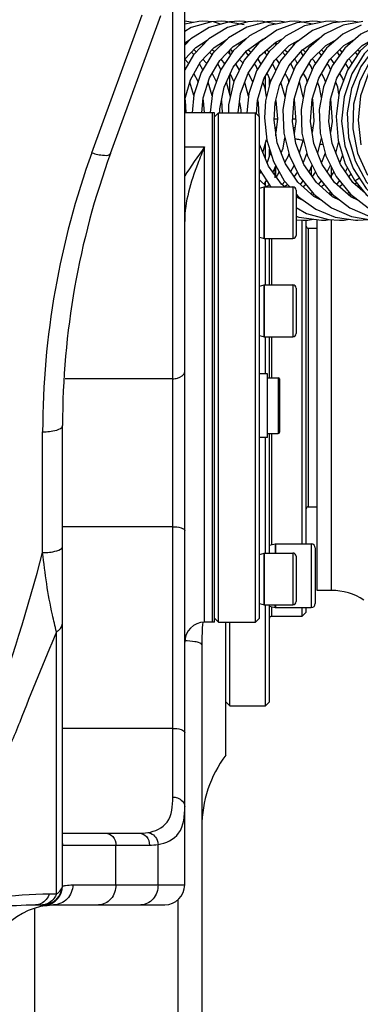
# Model space of a CAD drawing. Header units: millimetres. Extents: x 0 to 11890, y 0 to 8410.
# Tile 71 of 190: x 3828 to 3913, y 6714 to 6961. Entities that reach past the tile are written whole.
import ezdxf

# ---------------------------------------------------------------- set-up
doc = ezdxf.new("R2010")
doc.units = ezdxf.units.MM
doc.header["$LTSCALE"] = 653.95
for name, color, linetype in [('304103000068DXF_CONTINUOUS_LINE', 7, 'CONTINUOUS'), ('304103000081DXF_CONTINUOUS_LINE', 7, 'CONTINUOUS'), ('304103000088DXF_CONTINUOUS_LINE', 7, 'CONTINUOUS'), ('304104000546DXF_CONTINUOUS_LINE', 7, 'CONTINUOUS'), ('304104000557DXF_CONTINUOUS_LINE', 7, 'CONTINUOUS'), ('304105000325DXF_CONTINUOUS_LINE', 7, 'CONTINUOUS'), ('304199000030DXF_CONTINUOUS_LINE', 7, 'CONTINUOUS'), ('501023000047DXF_CONTINUOUS_LINE', 7, 'CONTINUOUS'), ('501023000118DXF_CONTINUOUS_LINE', 7, 'CONTINUOUS'), ('604006000004DXF_CONTINUOUS_LINE', 7, 'CONTINUOUS'), ('604006000005DXF_CONTINUOUS_LINE', 7, 'CONTINUOUS'), ('604007000001DXF_CONTINUOUS_LINE', 7, 'CONTINUOUS'), ('626001000001DXF_CONTINUOUS_LINE', 7, 'CONTINUOUS')]:
    doc.layers.add(name, color=color, linetype=linetype)

msp = doc.modelspace()

# ---------------------------------------------------------------- linework, layer by layer
at = {"layer": '304103000068DXF_CONTINUOUS_LINE', "color": 7, "linetype": 'Continuous'}
for p, q in [((3879.418, 6776.658), (3879.418, 6810.091)), ((3873.418, 6804.488), (3873.418, 6679.423))]:
    msp.add_line(p, q, dxfattribs=at)
at = {"layer": '304103000068DXF_CONTINUOUS_LINE', "color": 9, "linetype": 'Continuous'}
for p, q in [((3867.418, 6740.407), (3867.418, 6680.402)), ((3831.418, 6701.412), (3831.418, 6738.129))]:
    msp.add_line(p, q, dxfattribs=at)
msp.add_arc((3946.877, 6804.422), 73.459, 175.5561, 179.94846, dxfattribs=at)
at = {"layer": '304103000068DXF_CONTINUOUS_LINE', "color": 7, "linetype": 'Continuous'}
msp.add_arc((3903.418, 6758.657), 30, 143.1301, 180, dxfattribs=at)
at = {"layer": '304103000068DXF_CONTINUOUS_LINE', "color": 9, "linetype": 'Continuous'}
msp.add_open_spline([(3871.661, 6805.18), (3870.828, 6805.316), (3869.985, 6805.385), (3869.143, 6805.426)], degree=3, dxfattribs=at)
msp.add_open_spline([(3873.418, 6804.488), (3873.418, 6804.685), (3872.633, 6805.01), (3872.101, 6805.109), (3871.661, 6805.18)], degree=3, knots=[0, 0, 0, 0, 0.3061301, 1, 1, 1, 1], dxfattribs=at)
at = {"layer": '304103000081DXF_CONTINUOUS_LINE', "color": 7, "linetype": 'Continuous'}
for p, q in [((3869.118, 6744.091), (3869.118, 7103.378)), ((3850.48, 6927.883), (3863.087, 6962.52)), ((3876.118, 6938.091), (3869.118, 6938.091)), ((3876.118, 6810.091), (3876.118, 6938.091)), ((3838.418, 6743.886), (3838.418, 6859.477)), ((3876.118, 6810.091), (3874.118, 6810.091)), ((3838.418, 6757.091), (3857.665, 6757.091)), ((3831.656, 6739.091), (3833.418, 6739.091)), ((3834.544, 6738.934), (3835.109, 6739.012)), ((3834.546, 6738.934), (3834.55, 6738.934)), ((3836.108, 6739.091), (3864.118, 6739.091))]:
    msp.add_line(p, q, dxfattribs=at)
at = {"layer": '304103000081DXF_CONTINUOUS_LINE', "color": 9, "linetype": 'Continuous'}
for p, q in [((3866.118, 6766.137), (3866.118, 6972.64)), ((3845.781, 6928.049), (3858.389, 6962.688)), ((3869.118, 6929.516), (3874.118, 6929.516)), ((3874.118, 6810.091), (3874.118, 6929.516)), ((3866.118, 6871.269), (3839.106, 6871.269)), ((3833.418, 6827.589), (3833.418, 6857.934)), ((3866.118, 6834.088), (3838.418, 6834.088)), ((3836.909, 6741.855), (3836.909, 6807.683)), ((3866.118, 6783.41), (3838.418, 6783.41)), ((3838.497, 6754.091), (3860.263, 6754.091)), ((3851.815, 6744.091), (3851.815, 6754.091)), ((3862.419, 6744.091), (3862.419, 6754.253)), ((3840.987, 6744.091), (3869.118, 6744.091)), ((3835.146, 6741.855), (3836.909, 6741.855))]:
    msp.add_line(p, q, dxfattribs=at)
at = {"layer": '304103000081DXF_CONTINUOUS_LINE', "color": 7, "linetype": 'Continuous'}
msp.add_lwpolyline([(3835.109, 6739.012), (3835.377, 6739.045), (3835.656, 6739.072), (3835.948, 6739.088), (3836.11, 6739.091)], dxfattribs=at)
at = {"layer": '304103000081DXF_CONTINUOUS_LINE', "color": 9, "linetype": 'Continuous'}
for centre, radius, start, end in [((4039.979, 6857.659), 206.562, 160.07637, 179.92363), ((3376.9, 6947.436), 471.987, 340.05403, 345.29037), ((4590.715, 6486.48), 819.387, 156.920726, 158.632644), ((3857.66, 6772.611), 15.52, 270.01683, 278.00315), ((3835.487, 6754.087), 3.01, 3.97454, 7.78224), ((3835.536, 6754.09), 2.961, 0.0072, 3.97679), ((3860.257, 6768.552), 14.461, 270.02209, 278.5972), ((3833.418, 6743.886), 5, 277.62126, 359.99793), ((3833.807, 6744.51), 5.625, 277.18428, 277.55114)]:
    msp.add_arc(centre, radius, start, end, dxfattribs=at)
at = {"layer": '304103000081DXF_CONTINUOUS_LINE', "color": 7, "linetype": 'Continuous'}
for centre, radius, start, end in [((4038.418, 6859.478), 200, 159.99955, 180.00036), ((3874.118, 6805.091), 5, 90, 180), ((3833.418, 6744.091), 5, 270, 360), ((3864.118, 6744.091), 5, 270, 360), ((3836.918, 6721.091), 18, 97.50689, 180)]:
    msp.add_arc(centre, radius, start, end, dxfattribs=at)
at = {"layer": '304103000081DXF_CONTINUOUS_LINE', "color": 9, "linetype": 'Continuous'}
for points in [[(3874.118, 6929.516), (3872.375, 6927.11), (3870.617, 6924.704), (3869.114, 6922.142)], [(3836.909, 6741.855), (3837.677, 6742.323), (3838.418, 6743.192), (3838.418, 6744.091)], [(3807.701, 6740.017), (3816.87, 6740.022), (3825.977, 6741.854), (3835.146, 6741.855)], [(3835.146, 6741.855), (3834.758, 6740.861), (3834.019, 6739.9), (3833.063, 6739.427)], [(3833.063, 6739.427), (3832.63, 6739.214), (3832.138, 6739.091), (3831.655, 6739.091)]]:
    msp.add_open_spline(points, degree=3, dxfattribs=at)
for points, knots in [([(3874.118, 6929.516), (3873.52, 6928.131), (3871.081, 6922.159), (3869.118, 6915.76), (3869.118, 6910.794)], [0, 0, 0, 0, 0.2330705, 1, 1, 1, 1]), ([(3845.781, 6928.049), (3846.802, 6927.712), (3848.119, 6927.354), (3850.296, 6927.377), (3850.479, 6927.882)], [0, 0, 0, 0, 0.6668268, 1, 1, 1, 1]), ([(3866.118, 6871.269), (3866.503, 6871.269), (3867.646, 6871.357), (3869.118, 6872.209), (3869.118, 6873.031)], [0, 0, 0, 0, 0.319136, 1, 1, 1, 1]), ([(3833.418, 6857.934), (3834.606, 6857.934), (3836.126, 6858.031), (3838.418, 6858.869), (3838.418, 6859.478)], [0, 0, 0, 0, 0.6611995, 1, 1, 1, 1]), ([(3866.118, 6834.088), (3866.832, 6834.088), (3867.787, 6834.033), (3869.118, 6833.442), (3869.118, 6833.062)], [0, 0, 0, 0, 0.6528019, 1, 1, 1, 1]), ([(3833.418, 6827.589), (3834.606, 6827.589), (3836.126, 6827.686), (3838.418, 6828.523), (3838.418, 6829.132)], [0, 0, 0, 0, 0.6611995, 1, 1, 1, 1]), ([(3836.909, 6807.683), (3836.521, 6809.103), (3834.966, 6815.665), (3833.986, 6822.351), (3833.418, 6827.589)], [0, 0, 0, 0, 0.2183583, 1, 1, 1, 1]), ([(3836.909, 6807.683), (3837.136, 6807.822), (3837.88, 6808.351), (3838.418, 6809.265), (3838.418, 6809.92)], [0, 0, 0, 0, 0.2889798, 1, 1, 1, 1]), ([(3827.65, 6785.021), (3826.941, 6783.212), (3823.892, 6775.933), (3820.319, 6768.788), (3816.818, 6763.968)], [0, 0, 0, 0, 0.2458815, 1, 1, 1, 1]), ([(3866.118, 6783.41), (3866.832, 6783.41), (3867.787, 6783.354), (3869.118, 6782.764), (3869.118, 6782.384)], [0, 0, 0, 0, 0.6528019, 1, 1, 1, 1]), ([(3859.821, 6757.242), (3861.648, 6757.498), (3865.846, 6759.469), (3866.118, 6763.994), (3866.118, 6766.137)], [0, 0, 0, 0, 0.4625643, 1, 1, 1, 1]), ([(3866.118, 6766.137), (3866.505, 6766.137), (3867.814, 6765.99), (3869.118, 6764.76), (3869.118, 6763.815)], [0, 0, 0, 0, 0.2907339, 1, 1, 1, 1]), ([(3862.419, 6754.253), (3864.364, 6754.529), (3868.843, 6756.668), (3869.118, 6761.51), (3869.118, 6763.815)], [0, 0, 0, 0, 0.4601443, 1, 1, 1, 1]), ([(3849.217, 6757.091), (3849.896, 6757.091), (3851.352, 6756.345), (3851.815, 6754.842), (3851.815, 6754.091)], [0, 0, 0, 0, 0.4746814, 1, 1, 1, 1]), ([(3857.665, 6757.091), (3858.344, 6757.091), (3859.799, 6756.345), (3860.263, 6754.842), (3860.263, 6754.091)], [0, 0, 0, 0, 0.4746814, 1, 1, 1, 1]), ([(3859.821, 6757.242), (3860.827, 6757.192), (3862.162, 6756.001), (3862.405, 6754.632), (3862.419, 6754.253)], [0, 0, 0, 0, 0.7263376, 1, 1, 1, 1]), ([(3838.418, 6754.285), (3838.418, 6754.236), (3838.41, 6754.161), (3838.471, 6754.091), (3838.497, 6754.091)], [0, 0, 0, 0, 0.6577556, 1, 1, 1, 1]), ([(3840.987, 6744.091), (3840.987, 6742.82), (3839.979, 6740.189), (3837.363, 6739.091), (3836.116, 6739.091)], [0, 0, 0, 0, 0.5046004, 1, 1, 1, 1]), ([(3838.418, 6743.886), (3838.418, 6743.851), (3838.63, 6743.863), (3838.722, 6743.871), (3838.822, 6743.884)], [0, 0, 0, 0, 0.2568826, 1, 1, 1, 1]), ([(3838.822, 6743.884), (3838.945, 6743.901), (3839.661, 6744.012), (3840.385, 6744.091), (3840.987, 6744.091)], [0, 0, 0, 0, 0.1703343, 1, 1, 1, 1]), ([(3851.815, 6744.091), (3851.815, 6742.839), (3851.042, 6740.334), (3848.617, 6739.091), (3847.485, 6739.091)], [0, 0, 0, 0, 0.5253157, 1, 1, 1, 1]), ([(3862.419, 6744.091), (3862.419, 6742.839), (3861.646, 6740.334), (3859.22, 6739.091), (3858.089, 6739.091)], [0, 0, 0, 0, 0.5253157, 1, 1, 1, 1]), ([(3836.909, 6741.855), (3836.747, 6741.456), (3836.067, 6740.091), (3834.52, 6739.091), (3833.418, 6739.091)], [0, 0, 0, 0, 0.2806429, 1, 1, 1, 1]), ([(3805.739, 6737.652), (3807.965, 6737.653), (3816.618, 6737.947), (3825.23, 6739.091), (3831.657, 6739.091)], [0, 0, 0, 0, 0.2573375, 1, 1, 1, 1]), ([(3833.418, 6739.091), (3833.555, 6739.091), (3833.785, 6739.054), (3833.998, 6738.97), (3834.081, 6738.93)], [0, 0, 0, 0, 0.5988234, 1, 1, 1, 1]), ([(3834.081, 6738.93), (3834.128, 6738.908), (3834.278, 6738.904), (3834.419, 6738.918), (3834.51, 6738.929)], [0, 0, 0, 0, 0.3593627, 1, 1, 1, 1])]:
    msp.add_open_spline(points, degree=3, knots=knots, dxfattribs=at)
at = {"layer": '304103000088DXF_CONTINUOUS_LINE', "color": 7, "linetype": 'Continuous'}
for p, q in [((3903.871, 6930.091), (3903.068, 6930.091)), ((3902.418, 6818.091), (3902.418, 6911.233)), ((3905.971, 6818.091), (3902.418, 6818.091))]:
    msp.add_line(p, q, dxfattribs=at)
at = {"layer": '304103000088DXF_CONTINUOUS_LINE', "color": 9, "linetype": 'Continuous'}
for p, q in [((3905.971, 6921.76), (3905.971, 6924.468)), ((3905.971, 6917.264), (3905.971, 6917.615)), ((3905.971, 6818.091), (3905.971, 6911.228))]:
    msp.add_line(p, q, dxfattribs=at)
at = {"layer": '304103000088DXF_CONTINUOUS_LINE', "color": 7, "linetype": 'Continuous'}
msp.add_arc((3905.971, 6803.091), 15, 56.97613, 90, dxfattribs=at)
at = {"layer": '304104000546DXF_CONTINUOUS_LINE', "color": 7, "linetype": 'Continuous'}
for p, q in [((3876.618, 6937.091), (3877.618, 6938.091)), ((3877.618, 6810.091), (3877.618, 6938.091)), ((3877.618, 6938.091), (3886.918, 6938.091)), ((3886.918, 6810.091), (3886.918, 6938.091)), ((3887.918, 6937.091), (3886.918, 6938.091)), ((3887.918, 6811.091), (3887.918, 6937.09)), ((3876.618, 6811.091), (3877.618, 6810.091)), ((3887.918, 6811.091), (3886.918, 6810.091)), ((3877.618, 6810.091), (3886.918, 6810.091))]:
    msp.add_line(p, q, dxfattribs=at)
at = {"layer": '304104000557DXF_CONTINUOUS_LINE', "color": 7, "linetype": 'Continuous'}
for p, q in [((3880.418, 6952.831), (3880.418, 6953.802)), ((3889.418, 6953.025), (3889.418, 6953.608)), ((3880.418, 6942.826), (3880.418, 6947.551)), ((3889.418, 6943.72), (3889.418, 6947.374)), ((3890.418, 6945.05), (3890.418, 6946.531)), ((3891.616, 6936.591), (3892.453, 6936.591)), ((3896.229, 6936.591), (3896.967, 6936.591)), ((3889.418, 6926.443), (3889.418, 6930.4)), ((3890.418, 6927.297), (3890.418, 6928.988)), ((3889.418, 6919.482), (3889.418, 6920.637)), ((3898.668, 6829.765), (3898.668, 6911.091)), ((3899.668, 6829.765), (3899.668, 6911.111)), ((3900.168, 6909.091), (3902.418, 6909.091)), ((3889.418, 6894.826), (3889.418, 6906.482)), ((3890.418, 6894.826), (3890.418, 6906.482)), ((3889.418, 6874.091), (3889.418, 6881.826)), ((3890.418, 6871.514), (3890.418, 6881.826)), ((3889.418, 6872.514), (3889.418, 6874.091)), ((3889.418, 6827.465), (3889.418, 6856.514)), ((3890.418, 6827.465), (3890.418, 6857.514)), ((3900.168, 6839.091), (3902.418, 6839.091)), ((3889.418, 6789.091), (3889.418, 6814.465)), ((3890.418, 6790.091), (3890.418, 6814.465)), ((3898.668, 6811.591), (3898.668, 6813.765)), ((3899.668, 6812.591), (3899.668, 6813.765)), ((3890.918, 6811.591), (3898.668, 6811.591)), ((3899.668, 6812.591), (3898.668, 6811.591)), ((3880.418, 6789.091), (3880.418, 6810.091)), ((3879.418, 6790.091), (3880.418, 6789.091)), ((3880.418, 6789.091), (3889.418, 6789.091)), ((3890.418, 6790.091), (3889.418, 6789.091))]:
    msp.add_line(p, q, dxfattribs=at)
at = {"layer": '304104000557DXF_CONTINUOUS_LINE', "color": 9, "linetype": 'Continuous'}
for p, q in [((3900.168, 6909.091), (3900.168, 6839.091)), ((3890.918, 6906.482), (3890.918, 6894.826)), ((3890.918, 6881.826), (3890.918, 6871.514)), ((3890.918, 6857.514), (3890.918, 6829.552)), ((3890.918, 6813.978), (3890.918, 6811.591))]:
    msp.add_line(p, q, dxfattribs=at)
at = {"layer": '304104000557DXF_CONTINUOUS_LINE', "color": 7, "linetype": 'Continuous'}
for centre, start, end in [((3900.168, 6909.591), 180, 270), ((3900.168, 6838.591), 90, 180), ((3890.918, 6811.091), 90, 180)]:
    msp.add_arc(centre, 0.5, start, end, dxfattribs=at)
at = {"layer": '304105000325DXF_CONTINUOUS_LINE', "color": 7, "linetype": 'Continuous'}
for p, q in [((3876.118, 6810.091), (3876.118, 6938.091)), ((3876.618, 6938.091), (3876.118, 6938.091)), ((3876.618, 6810.091), (3876.618, 6938.091)), ((3876.618, 6810.091), (3876.118, 6810.091))]:
    msp.add_line(p, q, dxfattribs=at)
at = {"layer": '304199000030DXF_CONTINUOUS_LINE', "color": 7, "linetype": 'Continuous'}
for p, q in [((3871.232, 6960.784), (3869.124, 6961.091)), ((3876.341, 6960.904), (3873.702, 6961.091)), ((3878.279, 6961.091), (3875.831, 6960.93)), ((3878.091, 6960.396), (3876.341, 6960.904)), ((3882.858, 6961.091), (3880.412, 6960.93)), ((3887.438, 6961.091), (3884.994, 6960.93)), ((3887.5, 6960.356), (3887.308, 6960.395)), ((3892.015, 6961.091), (3889.76, 6960.954)), ((3896.587, 6961.091), (3895.458, 6961.056)), ((3901.19, 6961.091), (3897.325, 6960.69)), ((3905.745, 6961.091), (3904.456, 6961.045)), ((3910.349, 6961.091), (3906.301, 6960.651)), ((3913.896, 6961.063), (3908.906, 6960.104)), ((3910.311, 6960.374), (3910.205, 6960.395)), ((3869.118, 6955.649), (3870.432, 6956.474)), ((3869.118, 6955.661), (3869.441, 6955.447)), ((3873.724, 6955.141), (3873.418, 6955.474)), ((3873.716, 6955.661), (3874.014, 6955.441)), ((3878.294, 6955.128), (3877.982, 6955.465)), ((3878.271, 6955.646), (3878.607, 6955.439)), ((3882.907, 6955.159), (3882.533, 6955.469)), ((3882.94, 6955.715), (3883.309, 6955.53)), ((3887.377, 6955.196), (3887.144, 6955.445)), ((3887.447, 6955.664), (3887.663, 6955.539)), ((3892.119, 6955.203), (3891.681, 6955.555)), ((3891.897, 6955.741), (3892.389, 6955.456)), ((3896.537, 6955.229), (3896.256, 6955.475)), ((3896.598, 6955.67), (3896.807, 6955.548)), ((3901.173, 6955.181), (3900.882, 6955.435)), ((3901.202, 6955.656), (3901.515, 6955.475)), ((3905.752, 6955.181), (3905.408, 6955.481)), ((3905.75, 6955.674), (3906.094, 6955.475)), ((3910.33, 6955.181), (3909.987, 6955.481)), ((3910.329, 6955.674), (3910.673, 6955.475)), ((3871.391, 6952.723), (3870.806, 6953.348)), ((3871.441, 6954.027), (3872.025, 6953.379)), ((3875.979, 6952.677), (3875.375, 6953.336)), ((3880.608, 6952.626), (3879.958, 6953.328)), ((3880.583, 6953.972), (3881.112, 6953.402)), ((3885.132, 6952.511), (3884.473, 6953.424)), ((3885.071, 6953.945), (3885.783, 6953.29)), ((3889.768, 6952.652), (3889.115, 6953.347)), ((3889.758, 6953.901), (3890.248, 6953.403)), ((3894.319, 6952.532), (3893.709, 6953.309)), ((3894.316, 6953.921), (3894.941, 6953.288)), ((3898.893, 6952.52), (3898.261, 6953.414)), ((3898.812, 6954.007), (3899.475, 6953.334)), ((3903.472, 6952.52), (3902.893, 6953.338)), ((3903.476, 6953.92), (3904.054, 6953.334)), ((3908.051, 6952.52), (3907.473, 6953.338)), ((3908.055, 6953.92), (3908.634, 6953.334)), ((3912.552, 6952.632), (3912.052, 6953.339)), ((3912.635, 6953.92), (3913.097, 6953.452)), ((3873.671, 6948.889), (3872.812, 6950.409)), ((3878.21, 6948.941), (3877.416, 6950.382)), ((3878.204, 6951.522), (3879.129, 6950.354)), ((3882.872, 6948.768), (3881.999, 6950.358)), ((3887.474, 6951.56), (3888.272, 6950.316)), ((3892.034, 6948.779), (3891.153, 6950.357)), ((3896.576, 6948.87), (3895.797, 6950.485)), ((3915.872, 6951.466), (3913.092, 6946.156)), ((3880.576, 6947.895), (3881.482, 6945.88)), ((3871.389, 6942.442), (3870.389, 6945.823)), ((3876.004, 6942.318), (3874.989, 6945.756)), ((3880.621, 6942.115), (3879.586, 6945.743)), ((3885.138, 6942.238), (3884.186, 6945.677)), ((3894.353, 6942.095), (3893.306, 6945.776)), ((3898.918, 6942.015), (3897.946, 6945.944)), ((3887.173, 6937.836), (3887.378, 6941.249)), ((3887.406, 6941.343), (3887.612, 6940.565)), ((3887.612, 6940.565), (3887.725, 6937.084)), ((3888.744, 6928.077), (3889.699, 6931.368)), ((3897.934, 6928.016), (3898.883, 6931.115)), ((3902.538, 6927.953), (3903.468, 6931.701)), ((3907.118, 6927.952), (3907.785, 6930.646)), ((3899.825, 6927.962), (3898.895, 6925.565)), ((3904.404, 6927.962), (3903.474, 6925.565)), ((3908.784, 6927.448), (3908.054, 6925.565)), ((3912.574, 6927.978), (3915.057, 6922.418)), ((3895.748, 6923.309), (3896.608, 6924.881)), ((3900.368, 6923.241), (3901.179, 6924.897)), ((3904.948, 6923.24), (3905.759, 6924.897)), ((3888.277, 6923.296), (3887.918, 6922.752)), ((3897.416, 6923.249), (3896.601, 6922.057)), ((3901.996, 6923.249), (3901.184, 6922.062)), ((3906.575, 6923.249), (3905.763, 6922.061)), ((3909.527, 6923.24), (3910.026, 6924.261)), ((3910.839, 6922.789), (3910.342, 6922.061)), ((3889.756, 6919.482), (3887.918, 6921.274)), ((3889.07, 6920.15), (3889.701, 6921.034)), ((3890.301, 6920.08), (3889.749, 6919.489)), ((3893.588, 6920.034), (3894.304, 6920.826)), ((3894.975, 6920.071), (3894.284, 6919.452)), ((3898.184, 6920.106), (3898.885, 6920.981)), ((3899.595, 6920.107), (3898.891, 6919.477)), ((3902.755, 6920.096), (3903.464, 6920.982)), ((3904.174, 6920.107), (3903.464, 6919.471)), ((3907.335, 6920.096), (3908.044, 6920.982)), ((3908.753, 6920.107), (3908.044, 6919.472)), ((3914.456, 6917.857), (3911.373, 6920.572)), ((3911.914, 6920.096), (3912.255, 6920.522)), ((3912.964, 6919.777), (3912.623, 6919.471)), ((3901.521, 6917.731), (3901.187, 6917.431)), ((3906.101, 6917.731), (3905.773, 6917.438)), ((3910.68, 6917.731), (3910.352, 6917.438)), ((3897.118, 6914.28), (3899.748, 6912.763)), ((3897.118, 6912.141), (3897.773, 6911.864)), ((3899.748, 6912.763), (3905.247, 6911.276)), ((3897.116, 6911.216), (3898.891, 6911.091)), ((3897.773, 6911.864), (3903.467, 6911.091)), ((3905.247, 6911.276), (3908.047, 6911.091))]:
    msp.add_line(p, q, dxfattribs=at)
at = {"layer": '304199000030DXF_CONTINUOUS_LINE', "color": 9, "linetype": 'Continuous'}
msp.add_line((3911.885, 6921.072), (3911.76, 6921.122), dxfattribs=at)
at = {"layer": '304199000030DXF_CONTINUOUS_LINE', "color": 7, "linetype": 'Continuous'}
for points in [[(3873.691, 6961.091), (3872.685, 6961.063), (3869.118, 6960.378)], [(3884.994, 6960.93), (3879.876, 6959.507), (3875.218, 6956.689), (3871.313, 6952.642), (3869.118, 6948.84)], [(3880.412, 6960.93), (3875.299, 6959.508), (3870.645, 6956.694), (3869.118, 6955.113)], [(3875.831, 6960.93), (3870.719, 6959.508), (3869.118, 6958.54)], [(3889.76, 6960.954), (3884.723, 6959.621), (3880.115, 6956.938), (3876.21, 6953.056), (3873.247, 6948.194), (3871.408, 6942.631), (3870.953, 6938.091)], [(3895.458, 6961.056), (3890.236, 6959.981), (3885.408, 6957.465), (3881.278, 6953.657), (3878.106, 6948.781), (3876.099, 6943.133), (3875.52, 6938.16)], [(3884.052, 6960.182), (3879.342, 6961.061), (3878.293, 6961.091)], [(3897.325, 6960.69), (3892.272, 6958.864), (3887.767, 6955.663), (3884.097, 6951.274), (3881.501, 6945.964), (3880.148, 6940.051), (3880.144, 6938.091)], [(3884.878, 6960.898), (3884.165, 6961.045), (3882.873, 6961.091)], [(3904.456, 6961.045), (3899.241, 6959.926), (3894.43, 6957.368), (3890.325, 6953.523), (3887.185, 6948.618), (3885.216, 6942.948), (3884.685, 6938.091)], [(3892.069, 6960.358), (3888.743, 6961.045), (3887.452, 6961.091)], [(3906.301, 6960.651), (3901.263, 6958.775), (3896.788, 6955.534), (3893.157, 6951.118), (3890.598, 6945.785), (3889.442, 6941.066)], [(3894.363, 6960.831), (3893.328, 6961.045), (3892.032, 6961.091)], [(3908.906, 6960.104), (3904.25, 6957.823), (3900.198, 6954.344), (3896.986, 6949.856), (3894.802, 6944.604), (3893.778, 6938.879), (3893.983, 6933.001), (3895.413, 6927.295), (3897.996, 6922.078), (3901.599, 6917.635), (3906.032, 6914.211), (3911.057, 6911.995)], [(3901.24, 6960.355), (3897.907, 6961.045), (3896.611, 6961.091)], [(3913.488, 6960.105), (3908.83, 6957.824), (3904.776, 6954.343), (3901.564, 6949.854), (3899.381, 6944.605), (3898.358, 6938.883), (3898.562, 6933.004), (3899.992, 6927.295), (3902.577, 6922.074), (3906.182, 6917.632), (3910.612, 6914.211), (3915.633, 6911.996)], [(3903.487, 6960.837), (3902.48, 6961.045), (3901.19, 6961.091)], [(3918.069, 6960.105), (3913.413, 6957.826), (3909.361, 6954.349), (3906.149, 6949.864), (3903.963, 6944.613), (3902.938, 6938.888), (3903.141, 6933.007), (3904.57, 6927.298), (3907.154, 6922.079), (3910.757, 6917.636), (3915.189, 6914.212), (3920.213, 6911.996)], [(3908.049, 6960.841), (3907.059, 6961.045), (3905.77, 6961.091)], [(3927.42, 6961.05), (3922.221, 6959.966), (3917.395, 6957.458), (3913.245, 6953.674), (3910.028, 6948.837), (3907.946, 6943.232), (3907.133, 6937.195), (3907.646, 6931.092), (3909.457, 6925.291), (3911.759, 6921.122)], [(3923.239, 6959.689), (3918.348, 6956.944), (3914.206, 6952.924), (3911.073, 6947.872), (3909.146, 6942.095), (3908.547, 6935.947), (3909.318, 6929.807), (3911.415, 6924.054)], [(3931.914, 6961.091), (3926.429, 6960.309), (3921.353, 6958.054), (3916.922, 6954.457), (3913.41, 6949.73), (3911.044, 6944.164), (3909.974, 6938.102), (3910.269, 6931.918), (3911.915, 6925.991)], [(3912.683, 6960.83), (3911.64, 6961.045), (3910.349, 6961.091)], [(3869.118, 6941.428), (3870.537, 6946.335), (3873.07, 6950.87), (3876.492, 6954.531), (3879.744, 6956.569)], [(3873.411, 6938.091), (3873.749, 6941.832), (3875.328, 6946.829), (3877.906, 6951.216), (3881.33, 6954.741), (3884.598, 6956.718)], [(3877.961, 6938.1), (3877.934, 6939.045), (3879.038, 6944.555), (3881.326, 6949.524), (3884.643, 6953.635), (3888.765, 6956.618), (3889.461, 6956.867)], [(3887.378, 6941.249), (3888.961, 6946.587), (3891.675, 6951.256), (3895.337, 6954.953), (3898.356, 6956.67)], [(3891.855, 6940.617), (3892.915, 6944.968), (3895.292, 6949.884), (3898.689, 6953.922), (3902.873, 6956.809), (3903.189, 6956.913)], [(3908.344, 6915.962), (3906.264, 6917.006), (3902.215, 6920.572), (3899.072, 6925.112), (3897.022, 6930.341), (3896.18, 6935.927), (3896.586, 6941.523), (3898.203, 6946.78), (3900.92, 6951.368), (3904.557, 6954.999), (3907.437, 6956.627)], [(3912.923, 6915.963), (3910.841, 6917.007), (3906.79, 6920.576), (3903.65, 6925.116), (3901.602, 6930.34), (3900.76, 6935.925), (3901.165, 6941.522), (3902.783, 6946.782), (3905.501, 6951.371), (3909.137, 6955), (3912.017, 6956.628)], [(3869.118, 6951.54), (3871.907, 6954.527), (3875.008, 6956.471)], [(3882.529, 6938.091), (3883.145, 6942.894), (3885.08, 6948.065), (3888.099, 6952.473), (3892, 6955.83), (3893.552, 6956.546)], [(3911.373, 6920.572), (3908.231, 6925.113), (3906.181, 6930.34), (3905.339, 6935.924), (3905.744, 6941.518), (3907.36, 6946.774), (3910.076, 6951.365), (3913.713, 6954.997), (3916.303, 6956.462)], [(3875.983, 6953.986), (3876.637, 6953.502), (3876.647, 6953.49)], [(3892.02, 6951.604), (3892.37, 6951.249), (3892.836, 6950.45)], [(3901.168, 6951.616), (3901.52, 6951.259), (3901.992, 6950.453)], [(3905.748, 6951.617), (3906.094, 6951.267), (3906.571, 6950.453)], [(3910.329, 6951.617), (3910.669, 6951.272), (3911.128, 6950.49)], [(3869.118, 6951.533), (3869.878, 6950.699), (3870.03, 6950.421)], [(3873.688, 6951.532), (3874.527, 6950.6), (3874.615, 6950.438)], [(3882.901, 6951.475), (3883.598, 6950.724), (3883.719, 6950.5)], [(3887.416, 6948.979), (3887.073, 6949.821), (3886.667, 6950.383)], [(3896.676, 6951.53), (3896.931, 6951.272), (3897.412, 6950.452)], [(3901.184, 6948.939), (3900.85, 6949.749), (3900.367, 6950.434)], [(3905.763, 6948.936), (3905.42, 6949.766), (3904.947, 6950.435)], [(3910.248, 6949.167), (3910.005, 6949.756), (3909.525, 6950.435)], [(3871.412, 6947.902), (3872.337, 6946.216), (3872.456, 6945.801)], [(3875.975, 6947.929), (3876.958, 6946.114), (3877.047, 6945.799)], [(3885.063, 6948.02), (3886.179, 6945.959), (3886.215, 6945.824)], [(3889.771, 6947.981), (3890.093, 6947.48), (3890.642, 6945.877)], [(3894.329, 6947.893), (3895.041, 6946.675), (3895.303, 6945.81)], [(3898.887, 6947.935), (3899.605, 6946.709), (3899.881, 6945.806)], [(3903.466, 6947.934), (3904.192, 6946.692), (3904.461, 6945.809)], [(3908.046, 6947.934), (3908.767, 6946.703), (3908.978, 6946.009)], [(3915.294, 6948.082), (3913.318, 6942.33), (3912.666, 6936.194), (3913.383, 6930.046)], [(3889.686, 6942.062), (3889.324, 6944.302), (3888.721, 6945.78)], [(3903.47, 6941.858), (3902.995, 6944.536), (3902.479, 6945.792)], [(3907.885, 6942.779), (3907.57, 6944.553), (3907.058, 6945.794)], [(3913.092, 6946.156), (3911.564, 6940.225), (3911.386, 6934.039), (3912.574, 6927.978)], [(3869.118, 6941.441), (3869.204, 6941.136), (3869.393, 6938.091)], [(3873.71, 6941.401), (3873.781, 6941.154), (3873.972, 6938.091)], [(3878.354, 6941.139), (3878.376, 6941.058), (3878.548, 6938.146)], [(3882.865, 6940.713), (3883.225, 6938.836), (3883.198, 6938.091)], [(3889.442, 6941.066), (3889.13, 6936.813), (3889.715, 6931.211), (3891.407, 6925.86), (3894.126, 6921.027), (3895.499, 6919.482)], [(3903.751, 6915.973), (3901.598, 6917.065), (3897.539, 6920.681), (3894.405, 6925.28), (3892.384, 6930.564), (3891.592, 6936.197), (3891.855, 6940.617)], [(3891.994, 6941.185), (3892.455, 6936.609), (3892.022, 6933.138)], [(3896.595, 6941.55), (3896.625, 6941.449), (3897.016, 6935.898), (3896.638, 6932.894)], [(3901.176, 6941.558), (3901.197, 6941.491), (3901.597, 6935.943), (3901.18, 6933.141)], [(3905.755, 6941.554), (3905.779, 6941.476), (3906.176, 6935.932), (3905.759, 6933.14)], [(3893.348, 6928.043), (3893.835, 6929.225), (3894.276, 6931.833)], [(3894.249, 6919.482), (3893.403, 6920.189), (3890.135, 6924.704), (3887.972, 6929.949), (3887.918, 6930.273)], [(3890.704, 6928.082), (3889.799, 6925.601), (3889.778, 6925.57)], [(3895.291, 6927.779), (3895.114, 6927.209), (3894.255, 6925.672)], [(3891.236, 6923.183), (3891.502, 6923.557), (3892.009, 6924.789)], [(3911.915, 6925.991), (3914.81, 6920.686), (3918.78, 6916.326), (3923.585, 6913.174), (3928.933, 6911.424)], [(3887.918, 6923.867), (3890.481, 6919.793), (3890.802, 6919.482)], [(3892.888, 6923.227), (3892.367, 6922.295), (3892.092, 6922)], [(3911.415, 6924.054), (3914.71, 6919.043), (3919.001, 6915.078), (3924.03, 6912.398)], [(3911.76, 6921.122), (3914.711, 6917.548), (3919.288, 6914.001), (3924.501, 6911.805)], [(3897.118, 6917.659), (3897.743, 6916.956), (3902.083, 6913.849), (3906.934, 6911.864)], [(3899.088, 6915.993), (3897.579, 6916.694), (3897.118, 6917.08)], [(3900.848, 6917.734), (3900.896, 6917.771), (3901.19, 6918.139)], [(3905.433, 6917.737), (3905.47, 6917.766), (3905.769, 6918.14)], [(3910.012, 6917.738), (3910.052, 6917.769), (3910.348, 6918.14)], [(3898.902, 6911.091), (3900.025, 6911.121), (3901.404, 6911.371)], [(3903.481, 6911.091), (3904.599, 6911.121), (3905.4, 6911.266)], [(3906.934, 6911.864), (3912.056, 6911.098), (3912.618, 6911.091)], [(3908.06, 6911.091), (3909.183, 6911.121), (3910.413, 6911.344)], [(3911.057, 6911.995), (3916.401, 6911.106), (3917.195, 6911.091)], [(3912.628, 6911.091), (3915.275, 6911.256), (3915.362, 6911.279)]]:
    msp.add_lwpolyline(points, dxfattribs=at)
at = {"layer": '304199000030DXF_CONTINUOUS_LINE', "color": 9, "linetype": 'Continuous'}
for points, knots in [([(3896.792, 6931.579), (3896.845, 6931.575), (3896.957, 6931.563), (3897.068, 6931.55), (3897.128, 6931.542)], [0, 0, 0, 0, 0.468507, 1, 1, 1, 1]), ([(3897.128, 6931.542), (3897.507, 6931.492), (3898.028, 6931.32), (3898.736, 6931.295), (3898.853, 6931.12)], [0, 0, 0, 0, 0.644075, 1, 1, 1, 1]), ([(3913.027, 6921.614), (3912.732, 6921.417), (3912.368, 6921.198), (3911.955, 6921.072), (3911.885, 6921.072)], [0, 0, 0, 0, 0.8360944, 1, 1, 1, 1])]:
    msp.add_open_spline(points, degree=3, knots=knots, dxfattribs=at)
at = {"layer": '501023000047DXF_CONTINUOUS_LINE', "color": 7, "linetype": 'Continuous'}
for p, q in [((3889.118, 6919.482), (3889.118, 6906.482)), ((3889.118, 6919.482), (3896.318, 6919.482)), ((3897.118, 6918.682), (3897.118, 6907.282)), ((3889.118, 6906.482), (3896.318, 6906.482)), ((3889.118, 6894.826), (3889.118, 6881.826)), ((3889.118, 6894.826), (3896.318, 6894.826)), ((3897.118, 6894.026), (3897.118, 6882.626)), ((3889.118, 6881.826), (3896.318, 6881.826)), ((3889.118, 6827.465), (3889.118, 6814.465)), ((3889.118, 6827.465), (3896.318, 6827.465)), ((3897.118, 6826.665), (3897.118, 6815.265)), ((3889.118, 6814.465), (3896.318, 6814.465))]:
    msp.add_line(p, q, dxfattribs=at)
at = {"layer": '501023000047DXF_CONTINUOUS_LINE', "color": 9, "linetype": 'Continuous'}
for p, q in [((3896.318, 6919.482), (3896.318, 6906.482)), ((3896.318, 6894.826), (3896.318, 6881.826)), ((3896.318, 6827.465), (3896.318, 6814.465))]:
    msp.add_line(p, q, dxfattribs=at)
at = {"layer": '501023000047DXF_CONTINUOUS_LINE', "color": 7, "linetype": 'Continuous'}
for centre, start, end in [((3896.318, 6918.682), 0, 90), ((3896.318, 6907.282), 270, 360), ((3896.318, 6894.026), 360, 90), ((3896.318, 6882.626), 270, 0), ((3896.318, 6826.665), 359.99998, 90), ((3896.318, 6815.265), 270, 0.00002)]:
    msp.add_arc(centre, 0.8, start, end, dxfattribs=at)
at = {"layer": '501023000118DXF_CONTINUOUS_LINE', "color": 7, "linetype": 'Continuous'}
for p, q in [((3891.918, 6934.417), (3891.918, 6932.3)), ((3891.918, 6934.417), (3892.182, 6934.417)), ((3896.408, 6934.417), (3896.829, 6934.417)), ((3891.918, 6924.566), (3891.918, 6921.813)), ((3891.918, 6829.765), (3891.918, 6827.465)), ((3891.918, 6829.765), (3900.918, 6829.765)), ((3901.918, 6828.765), (3901.918, 6814.765)), ((3891.918, 6814.465), (3891.918, 6813.765)), ((3891.918, 6813.765), (3900.918, 6813.765))]:
    msp.add_line(p, q, dxfattribs=at)
at = {"layer": '501023000118DXF_CONTINUOUS_LINE', "color": 9, "linetype": 'Continuous'}
for p, q in [((3900.918, 6924.363), (3900.918, 6922.445)), ((3900.918, 6829.765), (3900.918, 6813.765))]:
    msp.add_line(p, q, dxfattribs=at)
at = {"layer": '501023000118DXF_CONTINUOUS_LINE', "color": 7, "linetype": 'Continuous'}
for centre, start, end in [((3900.918, 6933.417), 63.98421, 90), ((3900.918, 6828.765), 360, 90), ((3900.918, 6814.765), 270, 0)]:
    msp.add_arc(centre, 1, start, end, dxfattribs=at)
at = {"layer": '604006000004DXF_CONTINUOUS_LINE', "color": 7, "linetype": 'Continuous'}
for p, q in [((3887.918, 6919.165), (3889.075, 6919.482)), ((3889.075, 6906.482), (3889.075, 6919.482)), ((3889.075, 6919.482), (3889.118, 6919.326)), ((3887.918, 6906.798), (3889.075, 6906.482)), ((3889.075, 6906.482), (3889.118, 6906.637)), ((3887.918, 6894.509), (3889.075, 6894.826)), ((3889.075, 6881.826), (3889.075, 6894.826)), ((3889.075, 6894.826), (3889.118, 6894.67)), ((3887.918, 6882.142), (3889.075, 6881.826)), ((3889.075, 6881.826), (3889.118, 6881.981)), ((3887.918, 6827.148), (3889.075, 6827.465)), ((3889.075, 6814.465), (3889.075, 6827.465)), ((3889.075, 6827.465), (3889.118, 6827.309)), ((3887.918, 6814.781), (3889.075, 6814.465)), ((3889.075, 6814.465), (3889.118, 6814.62))]:
    msp.add_line(p, q, dxfattribs=at)
at = {"layer": '604006000005DXF_CONTINUOUS_LINE', "color": 7, "linetype": 'Continuous'}
for p, q in [((3891.844, 6934.408), (3891.883, 6934.417)), ((3891.883, 6934.131), (3891.883, 6934.417)), ((3891.884, 6934.409), (3891.918, 6934.257)), ((3891.883, 6921.776), (3891.883, 6924.481)), ((3890.418, 6829.442), (3891.883, 6829.765)), ((3891.883, 6829.765), (3891.883, 6827.465)), ((3891.884, 6829.757), (3891.918, 6829.605)), ((3890.418, 6814.088), (3891.883, 6813.765)), ((3891.883, 6813.765), (3891.883, 6814.465)), ((3891.884, 6813.772), (3891.918, 6813.924))]:
    msp.add_line(p, q, dxfattribs=at)
at = {"layer": '604007000001DXF_CONTINUOUS_LINE', "color": 7, "linetype": 'Continuous'}
for p, q in [((3889.918, 6872.514), (3887.918, 6872.514)), ((3889.918, 6856.514), (3889.918, 6872.514)), ((3889.918, 6856.514), (3887.918, 6856.514))]:
    msp.add_line(p, q, dxfattribs=at)
at = {"layer": '626001000001DXF_CONTINUOUS_LINE', "color": 7, "linetype": 'Continuous'}
for p, q in [((3889.918, 6871.514), (3892.618, 6871.514)), ((3892.918, 6871.214), (3892.918, 6857.814)), ((3889.918, 6857.514), (3892.618, 6857.514))]:
    msp.add_line(p, q, dxfattribs=at)
at = {"layer": '626001000001DXF_CONTINUOUS_LINE', "color": 9, "linetype": 'Continuous'}
msp.add_line((3892.618, 6871.514), (3892.618, 6857.514), dxfattribs=at)
at = {"layer": '626001000001DXF_CONTINUOUS_LINE', "color": 7, "linetype": 'Continuous'}
for centre, start, end in [((3892.618, 6871.214), 0, 90), ((3892.618, 6857.814), 270, 360)]:
    msp.add_arc(centre, 0.3, start, end, dxfattribs=at)

doc.saveas('drawing.dxf')
